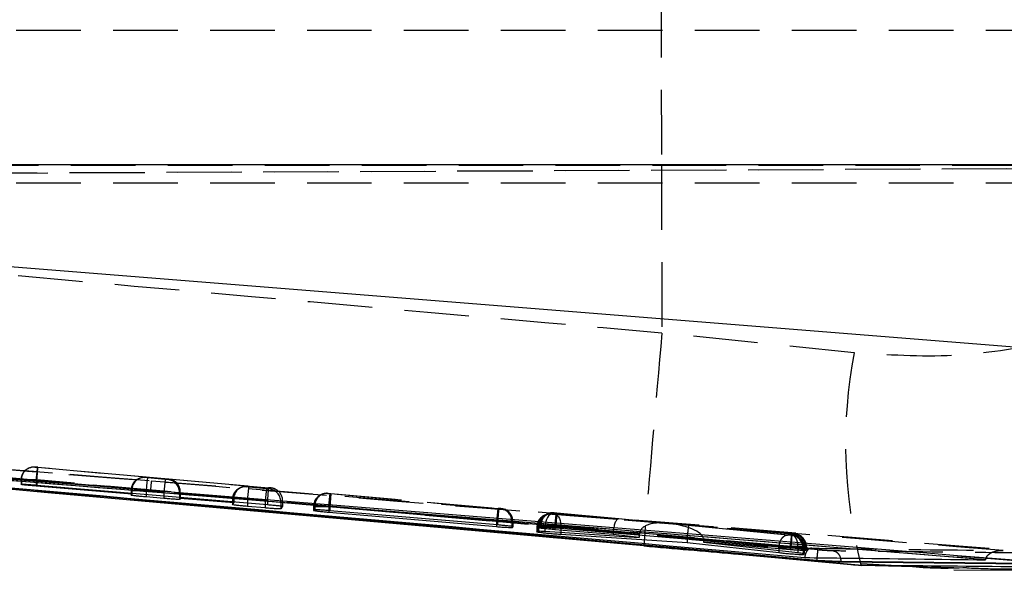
# Model space of a CAD drawing. Extents: x 55 to 332, y 12 to 285.
# Tile 9 of 36: x 220 to 240, y 137 to 148. Entities that reach past the tile are written whole.
import ezdxf

# ---------------------------------------------------------------- set-up
doc = ezdxf.new("R2010")
doc.units = 0
doc.linetypes.add('HIDDEN', pattern=[1.905, 1.27, -0.635])
doc.layers.get('0').update_dxf_attribs({"linetype": 'CONTINUOUS'})

msp = doc.modelspace()

# ---------------------------------------------------------------- linework, layer by layer
at = {"color": 7, "linetype": 'HIDDEN'}
for p, q in [((250.17, 147.7207), (220.0042, 147.7207)), ((204.2266, 144.854), (258.186, 145.0894)), ((204.4399, 144.854), (249.7516, 145.0517)), ((208.0649, 145.0769), (233.0041, 145.0769)), ((233.0041, 145.0769), (233.0142, 141.7774)), ((233.0041, 145.0769), (241.7005, 145.0769)), ((250.17, 144.7207), (204.4961, 144.7207)), ((236.7896, 141.3924), (233.0142, 141.7774)), ((209.9909, 139.9168), (222.9837, 138.8783)), ((210.2782, 139.8955), (222.9837, 138.8783)), ((220.5694, 139.1221), (220.5631, 139.1191)), ((220.6073, 139.1336), (220.5694, 139.1221)), ((220.6925, 139.1423), (220.6988, 139.1453)), ((220.7417, 139.1375), (220.6925, 139.1423)), ((220.6988, 139.1453), (220.7496, 139.1413)), ((222.8766, 138.9485), (220.7417, 139.1375)), ((220.7496, 139.1413), (225.2842, 138.7398)), ((222.7439, 138.9236), (222.7261, 138.915)), ((222.8566, 138.9388), (222.8766, 138.9485)), ((222.9057, 138.934), (222.8566, 138.9388)), ((223.2556, 138.903), (222.9057, 138.934)), ((223.3266, 138.9086), (223.3065, 138.899)), ((224.8763, 138.7714), (223.3266, 138.9086)), ((220.4268, 138.8963), (220.4206, 138.8933)), ((220.4206, 138.8933), (220.4206, 138.8042)), ((220.4268, 138.8963), (220.4268, 138.811)), ((220.7153, 138.8885), (222.6015, 138.7215)), ((220.7153, 138.8885), (220.7153, 138.793)), ((220.7319, 138.8923), (220.7319, 138.7916)), ((225.2665, 138.4908), (220.7319, 138.8923)), ((222.9837, 138.8783), (240.1435, 137.4941)), ((223.3065, 138.899), (223.2556, 138.903)), ((224.7436, 138.7466), (224.7153, 138.7329)), ((224.8458, 138.7567), (224.8763, 138.7714)), ((224.8949, 138.7518), (224.8458, 138.7567)), ((225.2449, 138.7209), (224.8949, 138.7518)), ((225.2957, 138.7169), (225.2449, 138.7209)), ((225.2842, 138.7398), (225.3333, 138.735)), ((225.3333, 138.735), (225.2957, 138.7169)), ((222.6003, 138.6973), (222.5846, 138.6898)), ((222.5846, 138.6898), (222.5846, 138.5927)), ((222.6003, 138.6973), (222.6003, 138.6343)), ((222.8793, 138.6849), (223.2293, 138.6539)), ((222.8793, 138.6849), (222.8793, 138.6109)), ((223.2293, 138.6539), (223.2293, 138.5814)), ((223.5344, 138.6499), (223.5502, 138.6575)), ((223.5344, 138.6499), (223.5344, 138.5557)), ((223.5502, 138.6375), (224.6012, 138.5444)), ((223.5502, 138.6375), (223.5502, 138.5544)), ((226.3213, 138.6063), (226.3116, 138.6017)), ((226.441, 138.6249), (226.4507, 138.6295)), ((226.4507, 138.6295), (226.4534, 138.6294)), ((229.7922, 138.3277), (226.4954, 138.6196)), ((226.5063, 138.6251), (229.8026, 138.3333)), ((224.6, 138.5203), (224.5738, 138.5077)), ((224.5738, 138.5077), (224.5738, 138.4063)), ((224.6, 138.5203), (224.6, 138.466)), ((224.8685, 138.5028), (224.8685, 138.4434)), ((225.2185, 138.4718), (225.2185, 138.414)), ((225.2665, 138.4908), (225.2665, 138.4099)), ((225.5237, 138.4678), (225.5613, 138.4859)), ((225.5237, 138.4678), (225.5237, 138.3843)), ((225.5613, 138.4859), (225.5613, 138.3774)), ((226.1787, 138.3805), (226.169, 138.3759)), ((226.169, 138.3759), (226.169, 138.2942)), ((226.169, 138.3759), (226.169, 138.294)), ((226.1787, 138.3805), (226.1787, 138.308)), ((226.1944, 138.3804), (226.1944, 138.3091)), ((226.4687, 138.3705), (226.4688, 138.3706)), ((226.4687, 138.3705), (226.4687, 138.2913)), ((226.4688, 138.3706), (229.7659, 138.0787)), ((226.4883, 138.3761), (226.4883, 138.3761)), ((229.7854, 138.0842), (226.4883, 138.3761)), ((226.4883, 138.3761), (226.4883, 138.2898)), ((229.8469, 138.3233), (229.845, 138.3234)), ((230.7128, 138.2029), (230.7006, 138.1972)), ((230.7607, 138.2258), (230.7504, 138.2208)), ((230.83, 138.2204), (230.8422, 138.2262)), ((230.8422, 138.2262), (230.8452, 138.2261)), ((230.8452, 138.2261), (230.8676, 138.2244)), ((230.8676, 138.2244), (233.0305, 138.0468)), ((230.8798, 138.2441), (230.8901, 138.249)), ((230.8901, 138.249), (230.8936, 138.2489)), ((233.5398, 137.9971), (230.9144, 138.2125)), ((232.1638, 138.1299), (230.9343, 138.2387)), ((230.9457, 138.2446), (235.571, 137.8351)), ((229.7659, 138.0787), (229.7659, 138.0115)), ((229.7854, 138.0843), (229.7854, 138.0842)), ((229.7854, 138.0842), (229.7854, 138.0099)), ((230.0639, 138.0744), (230.0639, 137.9805)), ((230.0749, 138.0743), (230.0749, 137.9781)), ((230.0846, 137.9757), (230.0846, 138.079)), ((230.0846, 138.0789), (230.0846, 137.9754)), ((230.5702, 137.9772), (230.558, 137.9714)), ((230.558, 137.9714), (230.558, 137.8692)), ((230.558, 137.9714), (230.558, 137.869)), ((230.5702, 137.9772), (230.5702, 137.8896)), ((230.5874, 137.9771), (230.5874, 137.8911)), ((230.6182, 138), (230.6078, 137.9951)), ((230.6078, 137.9951), (230.6078, 137.9512)), ((230.6078, 137.9951), (230.6078, 137.951)), ((230.6182, 138), (230.6182, 137.9676)), ((230.6378, 137.9999), (230.6378, 137.969)), ((232.5687, 137.8229), (230.7126, 137.9754)), ((230.7126, 137.9754), (230.7126, 137.8852)), ((230.9076, 137.9898), (230.9076, 137.9897)), ((230.9076, 137.9898), (232.0566, 137.888)), ((230.9076, 137.9897), (230.9076, 137.9522)), ((230.9277, 137.9956), (230.9277, 137.9956)), ((235.5538, 137.586), (230.9277, 137.9956)), ((230.9277, 137.9956), (230.9277, 137.9505)), ((231.0264, 137.9635), (233.508, 137.7599)), ((231.0264, 137.9635), (231.0264, 137.8647)), ((233.0305, 138.0468), (232.1638, 138.1299)), ((235.5601, 137.8292), (233.0688, 138.0497)), ((233.0688, 138.0497), (235.5586, 137.8116)), ((235.483, 137.811), (233.5398, 137.9971)), ((229.6809, 137.8713), (232.6567, 137.6069)), ((232.056, 137.8746), (232.5687, 137.8255)), ((232.056, 137.8746), (232.056, 137.8557)), ((232.5687, 137.8229), (232.5687, 137.8126)), ((235.5702, 137.8037), (235.5682, 137.8038)), ((235.6147, 137.8249), (235.6121, 137.8249)), ((235.625, 137.8298), (235.6147, 137.8249)), ((233.5068, 137.7348), (233.5068, 137.7337)), ((233.5068, 137.7348), (233.6018, 137.7258)), ((235.6849, 137.5625), (233.8304, 137.7399)), ((233.8306, 137.7309), (235.5338, 137.5802)), ((233.8306, 137.7309), (233.8306, 137.7065)), ((233.8306, 137.7038), (235.3124, 137.562)), ((235.3124, 137.562), (235.3125, 137.562)), ((235.3124, 137.562), (235.3124, 137.5066)), ((235.5338, 137.5802), (235.5338, 137.5633)), ((235.5539, 137.5861), (235.5538, 137.586)), ((235.5538, 137.586), (235.5538, 137.5617)), ((235.6849, 137.5626), (235.6849, 137.5625)), ((235.6849, 137.5625), (235.6849, 137.4659)), ((235.7855, 137.5547), (235.7855, 137.4527)), ((235.7982, 137.5547), (235.8096, 137.5601)), ((235.7982, 137.5547), (235.7982, 137.4499)), ((235.8096, 137.5601), (235.8096, 137.4466)), ((235.8096, 137.4468), (235.8096, 137.5601)), ((235.828, 137.5759), (235.828, 137.5323)), ((235.8427, 137.5758), (235.853, 137.5807)), ((235.8427, 137.5758), (235.8427, 137.5277)), ((235.853, 137.5807), (235.853, 137.5264)), ((235.8531, 137.5266), (235.8531, 137.5808)), ((236.926, 137.2523), (237.8686, 137.1969))]:
    msp.add_line(p, q, dxfattribs=at)
at = {"color": 7, "linetype": 'CONTINUOUS'}
for p, q in [((242.0949, 145.0802), (208.1483, 145.0802)), ((208.3288, 144.0397), (241.841, 141.3528)), ((236.0601, 137.3097), (210.1041, 139.629)), ((239.3738, 137.3252), (210.7796, 139.6449)), ((220.4206, 138.8042), (220.4268, 138.811)), ((222.6003, 138.6125), (220.7153, 138.7728)), ((220.7319, 138.7916), (225.2665, 138.4099)), ((220.9496, 138.6471), (229.6809, 137.8713)), ((222.5846, 138.5927), (222.6003, 138.6125)), ((222.6003, 138.6343), (222.6003, 138.6125)), ((223.2293, 138.5299), (222.8793, 138.5601)), ((223.5344, 138.5557), (223.5344, 138.5111)), ((223.5502, 138.5317), (223.5344, 138.5111)), ((223.5502, 138.5544), (223.5502, 138.5317)), ((224.6, 138.4424), (223.5502, 138.5317)), ((224.5738, 138.4063), (224.6, 138.4424)), ((224.6, 138.466), (224.6, 138.4424)), ((225.2185, 138.3426), (224.8685, 138.3729)), ((225.5237, 138.3843), (225.5237, 138.3242)), ((225.5613, 138.3774), (225.5237, 138.3242)), ((226.1787, 138.308), (226.169, 138.2942)), ((226.1944, 138.3091), (226.1787, 138.308)), ((226.4687, 138.2603), (229.7659, 137.9773)), ((229.7854, 138.0099), (226.4883, 138.2898)), ((230.0639, 137.9585), (230.0749, 137.9599)), ((230.0749, 137.9599), (230.0846, 137.9754)), ((230.6078, 137.9512), (230.6182, 137.9676)), ((230.6182, 137.9676), (230.6378, 137.969)), ((230.9277, 137.9505), (235.5538, 137.5617)), ((230.558, 137.8692), (230.5702, 137.8896)), ((230.5702, 137.8896), (230.5874, 137.8911)), ((230.7126, 137.8852), (232.5687, 137.7637)), ((232.056, 137.8192), (230.9076, 137.9167)), ((233.5068, 137.6585), (231.0264, 137.8204)), ((232.056, 137.8557), (232.056, 137.8192)), ((232.5687, 137.7637), (232.056, 137.8192)), ((232.5687, 137.8126), (232.5687, 137.7637)), ((232.657, 137.6062), (236.9479, 137.2216)), ((233.5068, 137.7337), (233.5068, 137.6585)), ((235.3124, 137.4586), (233.5068, 137.6585)), ((233.8306, 137.7065), (233.8306, 137.6685)), ((233.8306, 137.6685), (235.6849, 137.4659)), ((235.5338, 137.5238), (233.8306, 137.6685)), ((235.3124, 137.5066), (235.3124, 137.4586)), ((235.7855, 137.4527), (235.7855, 137.4233)), ((235.7982, 137.4251), (235.7855, 137.4233)), ((235.8096, 137.4466), (235.7982, 137.4251)), ((235.8427, 137.5077), (235.828, 137.506)), ((235.853, 137.5264), (235.8427, 137.5077)), ((241.6489, 137.1778), (238.8205, 137.4051)), ((238.8205, 137.4051), (240.1237, 137.2999)), ((236.0601, 137.316), (236.0601, 137.3097)), ((236.5353, 137.2972), (236.5353, 137.2788)), ((240.6059, 137.2348), (236.5353, 137.2788)), ((238.7506, 137.1733), (239.0017, 137.1666)), ((239.3745, 137.3316), (239.3738, 137.3252)), ((239.3745, 137.3316), (239.3829, 137.3597)), ((238.7495, 137.1294), (243.395, 137.099))]:
    msp.add_line(p, q, dxfattribs=at)
at = {"color": 8, "linetype": 'CONTINUOUS'}
for p, q in [((220.7153, 138.793), (220.7153, 138.7728)), ((220.9494, 138.649), (232.657, 137.6062)), ((222.8793, 138.6109), (222.8793, 138.5601)), ((223.2293, 138.5814), (223.2293, 138.5299)), ((224.8685, 138.4434), (224.8685, 138.3729)), ((225.2185, 138.414), (225.2185, 138.3426)), ((226.4687, 138.2913), (226.4687, 138.2603)), ((229.7659, 138.0115), (229.7659, 137.9773)), ((230.0639, 137.9805), (230.0639, 137.9585)), ((230.0749, 137.9781), (230.0749, 137.9599)), ((230.9076, 137.9522), (230.9076, 137.9167)), ((231.0264, 137.8647), (231.0264, 137.8204)), ((232.6564, 137.6033), (232.657, 137.6062)), ((233.6018, 137.7258), (233.8306, 137.7038)), ((235.5338, 137.5633), (235.5338, 137.5238)), ((235.7982, 137.4499), (235.7982, 137.4251)), ((235.828, 137.5323), (235.828, 137.506)), ((235.8427, 137.5277), (235.8427, 137.5077)), ((236.5353, 137.2972), (240.5909, 137.2522)), ((236.9239, 137.2204), (236.9479, 137.2216)), ((236.9479, 137.2216), (238.7506, 137.1733))]:
    msp.add_line(p, q, dxfattribs=at)
at = {"color": 7, "linetype": 'HIDDEN', "flags": 128}
for points in [[(233.0041, 150.3645), (233.0023, 149.708), (233.001, 149.0477), (233.0003, 148.3848), (233, 147.7207), (233.0003, 147.0566), (233.001, 146.3938), (233.0023, 145.7335), (233.0041, 145.0769)], [(220.6124, 139.1379), (220.5966, 139.1331), (220.5694, 139.1221)], [(220.6925, 139.1423), (220.6408, 139.1416), (220.6024, 139.1339)], [(220.6988, 139.1453), (220.647, 139.1445), (220.6124, 139.1379)], [(226.3614, 138.6213), (226.3484, 138.6173), (226.3213, 138.6063)], [(226.4507, 138.6295), (226.3989, 138.6287), (226.3614, 138.6213)], [(230.8676, 138.2244), (230.8405, 138.2221), (230.8136, 138.2096), (230.788, 138.1874), (230.7649, 138.1565), (230.745, 138.1182), (230.7293, 138.074), (230.7183, 138.0257), (230.7126, 137.9754)], [(230.9144, 138.2125), (230.939, 138.2054), (230.962, 138.1897), (230.9825, 138.1659), (230.9998, 138.1349), (231.0132, 138.0977), (231.0223, 138.0557), (231.0268, 138.0104), (231.0264, 137.9635)]]:
    msp.add_lwpolyline(points, dxfattribs=at)
at = {"color": 7, "linetype": 'CONTINUOUS', "flags": 128}
for points in [[(222.9639, 138.6856), (222.591, 138.7158), (220.9726, 138.8464), (214.4991, 139.3689), (210.2591, 139.7109)], [(238.8205, 137.4051), (238.1369, 137.4603), (231.6634, 137.9831), (222.9639, 138.6856)]]:
    msp.add_lwpolyline(points, dxfattribs=at)
at = {"color": 7, "linetype": 'HIDDEN'}
for centre, radius, start, end in [((725.4124, 97.4645), 494.3881, 174.857571, 175.343102), ((246.1968, 139.6071), 9.5751, 169.25419, 194.43402), ((220.6767, 138.8963), 0.2499, 115.44144, 180.01168), ((220.6705, 138.8934), 0.2499, 109.69748, 151.30798), ((224.4423, 138.6205), 3.7366, 172.04736, 175.88769), ((217.2193, 139.2669), 3.5326, 353.91217, 357.96207), ((220.6705, 138.8934), 0.25, 151.30169, 180.00969), ((222.8345, 138.6899), 0.2499, 84.94056, 151.42599), ((226.5628, 138.4207), 3.693, 172.01106, 175.89686), ((222.8346, 138.6898), 0.25, 151.4253, 180.00791), ((225.1613, 138.5578), 2.2011, 171.62551, 176.66927), ((226.9043, 138.3907), 3.6844, 172.00824, 175.90307), ((223.2844, 138.6499), 0.25, 0.00501, 84.93683), ((224.8237, 138.5078), 0.2499, 84.9395, 153.12845), ((228.5437, 138.2396), 3.6846, 172.00835, 175.90297), ((228.8936, 138.2086), 3.6845, 172.00831, 175.903), ((221.7539, 138.8654), 3.5325, 353.9121, 357.96211), ((225.2736, 138.4678), 0.25, 0.00764, 84.93628), ((225.3112, 138.4858), 0.2502, 63.04373, 84.93199), ((224.8237, 138.5077), 0.2499, 153.12004, 180.01172), ((225.3112, 138.4859), 0.25, 0.00804, 63.0332), ((226.4189, 138.376), 0.2499, 84.94194, 180.01203), ((226.4286, 138.3806), 0.25, 115.43996, 180.01152), ((226.4384, 138.3858), 0.2441, 86.47914, 181.26003), ((233.4927, 137.8107), 3.7364, 172.04722, 175.88765), ((229.8345, 138.0789), 0.25, 0.00765, 84.93584), ((229.8185, 138.0794), 0.2454, 358.82698, 83.80753), ((229.8249, 138.0743), 0.25, 0.00764, 84.93606), ((230.808, 137.9714), 0.2499, 84.94209, 180.01295), ((230.8201, 137.9772), 0.2499, 84.94271, 180.01276), ((230.8309, 137.9829), 0.2436, 86.65505, 181.377), ((230.8578, 137.9951), 0.2499, 84.94227, 180.01192), ((230.8681, 138), 0.2499, 84.9428, 180.01288), ((230.8805, 138.0064), 0.2428, 86.9178, 181.55006), ((230.8872, 137.9751), 0.282, 121.90333, 145.28364), ((239.2603, 137.3122), 3.7361, 172.04701, 175.88768), ((235.541, 137.5607), 0.2446, 358.60596, 83.61093), ((235.5482, 137.5547), 0.25, 0.00864, 84.93549), ((235.5596, 137.5601), 0.25, 0.00445, 84.93755), ((235.5843, 137.5827), 0.2438, 358.40343, 83.43633), ((235.5927, 137.5758), 0.25, 0.0057, 84.93864), ((235.603, 137.5807), 0.25, 0.00777, 84.93636)]:
    msp.add_arc(centre, radius, start, end, dxfattribs=at)
for centre, major_axis, ratio, start_param, end_param in [((222.8546, 138.6994), (0.2503, 0.0456), 0.9811383, 1.3072633, 2.8696714), ((223.3046, 138.6596), (-0.0449, 0.2463), 0.980485, 4.5272434, 6.0097423), ((220.7205, 138.8889), (0.3, -0.0044), 0.0016575, 3.1239825, 4.6951587), ((220.7268, 138.8919), (0.3, -0.0044), 0.0016575, 1.553548, 3.1239825), ((224.8543, 138.5224), (0.2503, 0.0456), 0.9811383, 1.3072633, 2.8696714), ((222.8845, 138.6854), (0.3, -0.0044), 0.0016575, 3.1241638, 4.6949601), ((226.4795, 138.376), (0.3008, -0.0045), 0.0016803, 2.8165185, 3.1280685), ((229.7694, 138.0792), (0.3055, -0.0049), 0.001807, 6.0132607, 6.2635588), ((230.8708, 137.9727), (0.3007, -0.0045), 0.0016757, 2.8009522, 3.1287382), ((230.8745, 137.9724), (0.3045, -0.0048), 0.0017788, 2.1314441, 2.7938692), ((230.9185, 137.9955), (0.3004, -0.0045), 0.0016682, 2.7773585, 3.1298925), ((232.1418, 137.8809), (0.023, 0.2489), 0.3419144, 0.0111559, 1.5735642), ((233.0085, 137.7978), (0.4392, -0.0391), 0.5669824, 1.571153, 3.1871527), ((233.0468, 137.8007), (0.7833, -0.0721), 0.3177966, 0.0451576, 1.5719698), ((233.5178, 137.7481), (0.0221, 0.249), 0.043366, 0.0120243, 1.5272114), ((232.4802, 137.8484), (0.4235, -0.0401), 0.5876671, 3.1435961, 3.1971876), ((232.782, 137.8164), (-0.0201, 0.2501), 0.8489477, 1.4661736, 1.4761961), ((233.7328, 137.7275), (-0.0343, 0.249), 0.8971481, 1.318349, 1.4184734), ((233.4805, 137.7623), (0.3473, -0.063), 0.7054361, 0.1272344, 0.1628293), ((235.4949, 137.5594), (0.3033, -0.0047), 0.0017477, 5.9917424, 6.2682689), ((235.5396, 137.5805), (0.3031, -0.0047), 0.0017424, 5.9699975, 6.2689772)]:
    msp.add_ellipse(centre, major_axis=major_axis, ratio=ratio, start_param=start_param, end_param=end_param, dxfattribs=at)
for points, knots in [([(233.0142, 141.7774), (226.8701, 142.3201), (218.6169, 143.0489), (210.3664, 143.8069), (208.258, 144.0006)], [0, 0, 0, 0, 0.7444506, 1, 1, 1, 1]), ([(240.5896, 141.581), (239.9767, 141.4756), (238.7316, 141.2617), (237.4436, 141.3484), (236.7896, 141.3924)], [0, 0, 0, 0, 0.49224921, 1, 1, 1, 1]), ([(236.0806, 137.5181), (230.0752, 138.0476), (221.4229, 138.8106), (212.7724, 139.5928), (210.126, 139.8321)], [0, 0, 0, 0, 0.69408273, 1, 1, 1, 1]), ([(210.4551, 139.8092), (214.7124, 139.4289), (223.2139, 138.6693), (231.7168, 137.9239), (235.9617, 137.5517)], [0, 0, 0, 0, 0.5007601, 1, 1, 1, 1]), ([(239.7165, 137.507), (234.8352, 137.9036), (225.129, 138.6923), (215.4223, 139.4752), (210.5971, 139.8644)], [0, 0, 0, 0, 0.5028959, 1, 1, 1, 1]), ([(211.2337, 139.5281), (213.5039, 139.3229), (221.7784, 138.5749), (230.0546, 137.8454), (236.0601, 137.316)], [0, 0, 0, 0, 0.2743606, 1, 1, 1, 1]), ([(220.5631, 139.1191), (220.5454, 139.1086), (220.5039, 139.0843), (220.4646, 139.0454), (220.4539, 139.0158), (220.4527, 139.0124)], [0, 0, 0, 0, 0.398298, 0.9294134, 1, 1, 1, 1]), ([(220.7497, 139.1413), (220.7428, 139.1419), (220.7289, 139.1431), (220.7098, 139.1447), (220.6985, 139.1455), (220.6878, 139.1462), (220.6679, 139.1465), (220.6401, 139.1455), (220.6179, 139.1375), (220.6073, 139.1336)], [0, 0, 0, 0, 0.1282053, 0.2607854, 0.4076161, 0.4837118, 0.5599852, 0.7878132, 1, 1, 1, 1]), ([(222.7261, 138.915), (222.7083, 138.9044), (222.6669, 138.8798), (222.628, 138.8409), (222.6175, 138.8117), (222.6164, 138.8084)], [0, 0, 0, 0, 0.40257565, 0.93272708, 1, 1, 1, 1]), ([(224.7153, 138.7329), (224.6974, 138.7223), (224.656, 138.6978), (224.6159, 138.6567), (224.6049, 138.625), (224.603, 138.6193)], [0, 0, 0, 0, 0.38410998, 0.89002414, 1, 1, 1, 1]), ([(225.4244, 138.708), (225.4205, 138.7102), (225.4064, 138.7185), (225.3827, 138.726), (225.3592, 138.7316), (225.3453, 138.7337), (225.3385, 138.7346), (225.3301, 138.7355), (225.317, 138.7368), (225.2985, 138.7385), (225.2879, 138.7395), (225.2842, 138.7398)], [0, 0, 0, 0, 0.0839267, 0.3045238, 0.4604482, 0.5337814, 0.5763866, 0.6333581, 0.8014679, 0.9315983, 1, 1, 1, 1]), ([(226.4464, 138.63), (226.4452, 138.63), (226.4421, 138.6302), (226.4334, 138.6306), (226.4105, 138.6303), (226.385, 138.6291), (226.3667, 138.6214), (226.3618, 138.6193)], [0, 0, 0, 0, 0.0588521, 0.1612793, 0.3373765, 0.8233902, 1, 1, 1, 1]), ([(226.4954, 138.6196), (226.4911, 138.62), (226.4805, 138.6209), (226.465, 138.6223), (226.4515, 138.6237), (226.4426, 138.6246), (226.4415, 138.6248), (226.441, 138.6249)], [0, 0, 0, 0, 0.15253, 0.3711793, 0.5849095, 0.7952753, 1, 1, 1, 1]), ([(226.4534, 138.6294), (226.4559, 138.6293), (226.4609, 138.6289), (226.4748, 138.6278), (226.4905, 138.6265), (226.5014, 138.6256), (226.5063, 138.6251)], [0, 0, 0, 0, 0.261748, 0.5233409, 0.7880063, 1, 1, 1, 1]), ([(226.4688, 138.3706), (226.4713, 138.3986), (226.4764, 138.4546), (226.4837, 138.5292), (226.49, 138.5865), (226.4939, 138.6154), (226.495, 138.6185), (226.4954, 138.6196)], [0, 0, 0, 0, 0.21586846, 0.43173762, 0.64760585, 0.87458163, 1, 1, 1, 1]), ([(226.5063, 138.6251), (226.5064, 138.6242), (226.507, 138.6218), (226.5055, 138.5925), (226.5015, 138.5348), (226.4956, 138.4601), (226.4907, 138.4041), (226.4883, 138.3761)], [0, 0, 0, 0, 0.129543, 0.3592329, 0.5728219, 0.7864122, 1, 1, 1, 1]), ([(226.169, 138.3759), (226.169, 138.3759), (226.169, 138.3759), (226.1788, 138.3756), (226.2273, 138.3746), (226.3022, 138.3734), (226.3871, 138.3716), (226.4449, 138.3713), (226.4687, 138.3705), (226.4687, 138.3705)], [0, 0, 0, 0, 0.0001262, 0.2144947, 0.425362, 0.6361649, 0.8496474, 0.9998747, 1, 1, 1, 1]), ([(226.4883, 138.3761), (226.4883, 138.3761), (226.4616, 138.3765), (226.4013, 138.3775), (226.3135, 138.3788), (226.2389, 138.3799), (226.203, 138.3804), (226.1944, 138.3804), (226.1944, 138.3804)], [0, 0, 0, 0, 0.0001556, 0.2085398, 0.4702968, 0.7334838, 0.9998467, 1, 1, 1, 1]), ([(229.8026, 138.3333), (229.8029, 138.3298), (229.8035, 138.3227), (229.8, 138.2653), (229.7938, 138.1827), (229.7882, 138.1171), (229.7854, 138.0843)], [0, 0, 0, 0, 0.250001, 0.5000004, 0.75, 1, 1, 1, 1]), ([(229.845, 138.3234), (229.8432, 138.3235), (229.8393, 138.3237), (229.8272, 138.3247), (229.8107, 138.326), (229.7984, 138.3271), (229.7922, 138.3277)], [0, 0, 0, 0, 0.2146842, 0.4735186, 0.7371242, 1, 1, 1, 1]), ([(230.0079, 138.259), (230.0077, 138.2592), (229.9966, 138.2729), (229.9689, 138.2907), (229.9312, 138.3107), (229.9, 138.3208), (229.8782, 138.3253), (229.8664, 138.327), (229.8597, 138.3278), (229.8509, 138.3288), (229.8345, 138.3304), (229.8126, 138.3324), (229.799, 138.3336), (229.7946, 138.334)], [0, 0, 0, 0, 0.0031286, 0.2129025, 0.3851681, 0.5179905, 0.608324, 0.6493112, 0.6773066, 0.7293757, 0.8358878, 0.9470197, 1, 1, 1, 1]), ([(229.8026, 138.3333), (229.8069, 138.3329), (229.8174, 138.3319), (229.8328, 138.3305), (229.8462, 138.3292), (229.8551, 138.3283), (229.8561, 138.328), (229.8566, 138.3279)], [0, 0, 0, 0, 0.152299, 0.3699685, 0.5824318, 0.7911407, 1, 1, 1, 1]), ([(230.0805, 138.0787), (230.0805, 138.1005), (230.0805, 138.1473), (230.0516, 138.2101), (230.0215, 138.2438), (230.0079, 138.259)], [0, 0, 0, 0, 0.32303559, 0.69505263, 1, 1, 1, 1]), ([(230.9144, 138.2125), (230.9122, 138.2127), (230.9046, 138.2133), (230.8898, 138.2146), (230.8709, 138.2163), (230.8537, 138.2178), (230.8404, 138.2192), (230.8315, 138.2201), (230.8305, 138.2203), (230.83, 138.2204)], [0, 0, 0, 0, 0.0636803, 0.2238427, 0.3841378, 0.5421406, 0.6965862, 0.8485339, 1, 1, 1, 1]), ([(230.9343, 138.2387), (230.93, 138.2391), (230.9194, 138.2401), (230.9039, 138.2415), (230.8904, 138.2428), (230.8814, 138.2438), (230.8803, 138.244), (230.8798, 138.2441)], [0, 0, 0, 0, 0.151651, 0.370479, 0.5843648, 0.7949112, 1, 1, 1, 1]), ([(230.8936, 138.2489), (230.8963, 138.2487), (230.9017, 138.2483), (230.916, 138.2472), (230.9313, 138.2459), (230.9416, 138.245), (230.9457, 138.2446)], [0, 0, 0, 0, 0.2700206, 0.5399247, 0.8134202, 1, 1, 1, 1]), ([(230.9343, 138.2387), (230.9333, 138.2348), (230.9314, 138.2268), (230.9248, 138.1691), (230.9165, 138.0871), (230.9106, 138.0222), (230.9076, 137.9898)], [0, 0, 0, 0, 0.25000072, 0.50000133, 0.75000088, 1, 1, 1, 1]), ([(230.9457, 138.2446), (230.9459, 138.2438), (230.9464, 138.2413), (230.945, 138.2121), (230.9409, 138.1542), (230.935, 138.0796), (230.9302, 138.0236), (230.9277, 137.9956)], [0, 0, 0, 0, 0.1278591, 0.3592226, 0.5728159, 0.7864078, 1, 1, 1, 1]), ([(229.7659, 138.0787), (229.7659, 138.0787), (229.8, 138.0781), (229.8695, 138.077), (229.9626, 138.0756), (230.0296, 138.0748), (230.0566, 138.0744), (230.0639, 138.0744), (230.0639, 138.0744)], [0, 0, 0, 0, 0.00014977, 0.25689265, 0.51863576, 0.78049553, 0.99985019, 1, 1, 1, 1]), ([(230.0846, 138.0789), (230.0846, 138.0789), (230.0846, 138.0795), (230.0751, 138.079), (230.0268, 138.0802), (229.9523, 138.0816), (229.8675, 138.0827), (229.8095, 138.0843), (229.7854, 138.0843), (229.7854, 138.0843)], [0, 0, 0, 0, 0.0001262, 0.2143236, 0.4246341, 0.6349237, 0.8481672, 0.9999687, 1, 1, 1, 1]), ([(230.558, 137.9714), (230.558, 137.9714), (230.558, 137.9714), (230.5676, 137.971), (230.6159, 137.9702), (230.6906, 137.9688), (230.785, 137.9673), (230.8897, 137.9655), (230.971, 137.9645), (231.0151, 137.9635), (231.0264, 137.9635), (231.0264, 137.9635)], [0, 0, 0, 0, 0.0000927, 0.1561521, 0.3095877, 0.4629347, 0.6183059, 0.7760895, 0.9357546, 0.9999153, 1, 1, 1, 1]), ([(230.6078, 137.9951), (230.6078, 137.9951), (230.6078, 137.9951), (230.6176, 137.9947), (230.6663, 137.9938), (230.7412, 137.9925), (230.8261, 137.9911), (230.8838, 137.9901), (230.9076, 137.9897), (230.9076, 137.9897)], [0, 0, 0, 0, 0.00012613, 0.21474488, 0.42567411, 0.63648171, 0.8501653, 0.99987482, 1, 1, 1, 1]), ([(230.9277, 137.9956), (230.9277, 137.9956), (230.905, 137.9959), (230.8486, 137.9969), (230.7629, 137.9982), (230.6864, 137.9992), (230.6466, 137.9999), (230.6378, 137.9999), (230.6378, 137.9999)], [0, 0, 0, 0, 0.0001605, 0.1837362, 0.4537998, 0.7251382, 0.9998443, 1, 1, 1, 1]), ([(235.3125, 137.562), (235.3141, 137.5788), (235.3173, 137.6123), (235.3296, 137.6606), (235.3468, 137.7049), (235.3688, 137.7433), (235.3945, 137.7745), (235.4229, 137.7968), (235.4529, 137.8103), (235.473, 137.8108), (235.483, 137.811)], [0, 0, 0, 0, 0.125001, 0.2499983, 0.375003, 0.5000035, 0.6250057, 0.750005, 0.875005, 1, 1, 1, 1]), ([(235.5682, 137.8038), (235.5659, 137.8039), (235.5613, 137.8042), (235.548, 137.8052), (235.5316, 137.8066), (235.513, 137.8082), (235.4961, 137.8098), (235.4869, 137.8106), (235.483, 137.811)], [0, 0, 0, 0, 0.16994525, 0.33978946, 0.51176155, 0.68820386, 0.86873848, 1, 1, 1, 1]), ([(235.5539, 137.5861), (235.5567, 137.6189), (235.5622, 137.6845), (235.5684, 137.7671), (235.5719, 137.8245), (235.5713, 137.8316), (235.571, 137.8351)], [0, 0, 0, 0, 0.2500006, 0.4999994, 0.7499997, 1, 1, 1, 1]), ([(235.6849, 137.5626), (235.6847, 137.5944), (235.6844, 137.6578), (235.6569, 137.7387), (235.6139, 137.7968), (235.5771, 137.8067), (235.5586, 137.8116)], [0, 0, 0, 0, 0.25000191, 0.49999975, 0.74999922, 1, 1, 1, 1]), ([(235.6547, 137.7906), (235.651, 137.7923), (235.6381, 137.7984), (235.6181, 137.8035), (235.5989, 137.8071), (235.5893, 137.8084), (235.5825, 137.8092), (235.5744, 137.8101), (235.5643, 137.8111), (235.5591, 137.8116)], [0, 0, 0, 0, 0.1082111, 0.3737282, 0.542473, 0.6143113, 0.6830631, 0.8362166, 1, 1, 1, 1]), ([(235.6121, 137.8249), (235.6105, 137.825), (235.6066, 137.8253), (235.595, 137.8262), (235.5786, 137.8275), (235.5663, 137.8286), (235.5601, 137.8292)], [0, 0, 0, 0, 0.18917138, 0.45635276, 0.72887302, 1, 1, 1, 1]), ([(235.7764, 137.7608), (235.7762, 137.761), (235.7651, 137.7748), (235.7374, 137.7925), (235.6997, 137.8125), (235.6685, 137.8226), (235.6467, 137.8271), (235.6348, 137.8288), (235.6281, 137.8296), (235.6194, 137.8306), (235.603, 137.8322), (235.581, 137.8342), (235.5675, 137.8354), (235.5631, 137.8358)], [0, 0, 0, 0, 0.0030949, 0.2128851, 0.3851432, 0.5179831, 0.6083032, 0.6493327, 0.6772829, 0.729211, 0.835799, 0.9470571, 1, 1, 1, 1]), ([(235.571, 137.8351), (235.5753, 137.8347), (235.5859, 137.8338), (235.6013, 137.8323), (235.6147, 137.831), (235.6236, 137.8301), (235.6246, 137.8299), (235.625, 137.8298)], [0, 0, 0, 0, 0.1519435, 0.3694801, 0.5817674, 0.79006, 1, 1, 1, 1]), ([(235.8093, 137.5601), (235.8065, 137.5892), (235.8015, 137.6418), (235.7658, 137.7063), (235.7248, 137.7502), (235.6872, 137.777), (235.6633, 137.787), (235.6547, 137.7906)], [0, 0, 0, 0, 0.2944788, 0.5341578, 0.7355267, 0.9048119, 1, 1, 1, 1]), ([(235.849, 137.5806), (235.849, 137.6023), (235.849, 137.6491), (235.8201, 137.7119), (235.7899, 137.7456), (235.7764, 137.7608)], [0, 0, 0, 0, 0.32285854, 0.69495954, 1, 1, 1, 1]), ([(235.3125, 137.562), (235.3339, 137.5616), (235.3842, 137.5608), (235.4774, 137.5592), (235.5792, 137.5576), (235.6712, 137.5562), (235.7461, 137.5552), (235.773, 137.5547), (235.7854, 137.5547), (235.7855, 137.5547)], [0, 0, 0, 0, 0.1302925, 0.3061404, 0.4794889, 0.6515096, 0.8246562, 0.9998948, 1, 1, 1, 1]), ([(235.5338, 137.5802), (235.5338, 137.5802), (235.5679, 137.5796), (235.6374, 137.5785), (235.7307, 137.5771), (235.794, 137.5763), (235.8217, 137.5759), (235.828, 137.5759), (235.828, 137.5759)], [0, 0, 0, 0, 0.0001548, 0.2653047, 0.5360442, 0.8065876, 0.9998475, 1, 1, 1, 1]), ([(235.853, 137.5807), (235.853, 137.5807), (235.853, 137.5807), (235.8435, 137.5811), (235.7953, 137.582), (235.7208, 137.5831), (235.636, 137.5855), (235.5779, 137.5846), (235.5539, 137.5861), (235.5539, 137.5861)], [0, 0, 0, 0, 0.0001252, 0.2143695, 0.4244327, 0.6346963, 0.8481514, 0.9999686, 1, 1, 1, 1]), ([(235.8096, 137.5601), (235.8096, 137.5601), (235.8096, 137.5601), (235.8028, 137.5604), (235.763, 137.5612), (235.7126, 137.562), (235.6849, 137.5626), (235.6849, 137.5626)], [0, 0, 0, 0, 0.0002056, 0.2791809, 0.6327499, 0.9998023, 1, 1, 1, 1]), ([(235.9617, 137.5517), (235.9612, 137.5518), (235.9582, 137.5522), (235.9407, 137.5535), (235.9104, 137.5462), (235.8735, 137.5161), (235.8455, 137.4732), (235.8262, 137.4229), (235.8211, 137.386), (235.8187, 137.3688)], [0, 0, 0, 0, 0.0086999, 0.0491864, 0.2890706, 0.4965295, 0.6777483, 0.8499656, 1, 1, 1, 1]), ([(235.9617, 137.5517), (236.0207, 137.551), (236.3155, 137.5473), (237.5671, 137.5319), (238.7597, 137.5181), (239.7165, 137.507)], [0, 0, 0, 0, 0.0471124, 0.2355616, 1, 1, 1, 1]), ([(236.0605, 137.3161), (236.0628, 137.342), (236.0675, 137.3938), (236.0739, 137.4596), (236.0789, 137.5066), (236.0803, 137.5142), (236.0809, 137.518)], [0, 0, 0, 0, 0.2499988, 0.4999993, 0.7500001, 1, 1, 1, 1]), ([(236.371, 137.4992), (236.3619, 137.4994), (236.335, 137.5), (236.2699, 137.5035), (236.178, 137.5098), (236.1129, 137.5153), (236.0806, 137.5181)], [0, 0, 0, 0, 0.1561911, 0.4571369, 0.7297404, 1, 1, 1, 1]), ([(236.5353, 137.2971), (236.533, 137.3221), (236.5283, 137.3721), (236.4911, 137.4366), (236.4373, 137.4841), (236.3931, 137.4942), (236.371, 137.4992)], [0, 0, 0, 0, 0.2499989, 0.4999982, 0.7499869, 1, 1, 1, 1]), ([(240.4397, 137.4542), (240.3808, 137.4548), (240.0859, 137.458), (238.8476, 137.4712), (237.5504, 137.4856), (236.489, 137.4979), (236.3711, 137.4992)], [0, 0, 0, 0, 0.0434776, 0.2173878, 0.9130281, 1, 1, 1, 1]), ([(239.0017, 137.1666), (239.2507, 137.1563), (240.456, 137.1065), (241.6245, 137.3115), (242.5516, 137.4741)], [0, 0, 0, 0, 0.20659686, 1, 1, 1, 1]), ([(239.3829, 137.3597), (239.3838, 137.3629), (239.3891, 137.3822), (239.4178, 137.4181), (239.4828, 137.4695), (239.5877, 137.5041), (239.6721, 137.5096), (239.7156, 137.5071), (239.7165, 137.507)], [0, 0, 0, 0, 0.0228019, 0.1370259, 0.3176555, 0.644632, 0.9930492, 1, 1, 1, 1])]:
    msp.add_open_spline(points, degree=3, knots=knots, dxfattribs=at)
at = {"color": 7, "linetype": 'CONTINUOUS'}
for points, knots in [([(208.8957, 139.7347), (210.6678, 139.5719), (214.685, 139.2031), (218.7035, 138.8476), (220.9494, 138.649)], [0, 0, 0, 0, 0.4411136, 1, 1, 1, 1]), ([(210.6443, 139.5915), (210.66, 139.5901), (211.2148, 139.5404), (213.9261, 139.298), (222.3014, 138.5533), (230.1385, 137.8665), (235.8187, 137.3688)], [0, 0, 0, 0, 0.0018693, 0.0661233, 0.3231393, 1, 1, 1, 1]), ([(210.7796, 139.6464), (215.5399, 139.2624), (225.0711, 138.4934), (234.6026, 137.7199), (239.3739, 137.3316), (239.3745, 137.3316)], [0, 0, 0, 0, 0.4994086, 0.9999388, 1, 1, 1, 1]), ([(220.7153, 138.7728), (220.6816, 138.7757), (220.614, 138.7816), (220.5248, 138.7903), (220.4582, 138.7976), (220.4242, 138.8022), (220.4216, 138.8036), (220.4206, 138.8042)], [0, 0, 0, 0, 0.2157046, 0.4314069, 0.6469741, 0.8619118, 1, 1, 1, 1]), ([(220.4268, 138.811), (220.4307, 138.8114), (220.4385, 138.8122), (220.4914, 138.8096), (220.5683, 138.8045), (220.6533, 138.7981), (220.7094, 138.7935), (220.7319, 138.7916)], [0, 0, 0, 0, 0.2137126, 0.4274201, 0.6412667, 0.8557135, 1, 1, 1, 1]), ([(222.8793, 138.5601), (222.8455, 138.5631), (222.7779, 138.5691), (222.6887, 138.578), (222.6222, 138.5856), (222.5882, 138.5905), (222.5856, 138.5921), (222.5846, 138.5927)], [0, 0, 0, 0, 0.21578237, 0.43156649, 0.64724209, 0.86230246, 1, 1, 1, 1]), ([(223.5344, 138.5111), (223.5306, 138.5106), (223.5228, 138.5096), (223.4699, 138.5119), (223.3931, 138.5168), (223.3081, 138.5233), (223.2519, 138.528), (223.2293, 138.5299)], [0, 0, 0, 0, 0.2136134, 0.4272281, 0.6409355, 0.8552297, 1, 1, 1, 1]), ([(224.8685, 138.3729), (224.8347, 138.376), (224.7672, 138.382), (224.6779, 138.3911), (224.6114, 138.3989), (224.5774, 138.404), (224.5748, 138.4057), (224.5738, 138.4063)], [0, 0, 0, 0, 0.2158039, 0.4316085, 0.6473137, 0.8624237, 1, 1, 1, 1]), ([(225.5237, 138.3242), (225.5198, 138.3236), (225.512, 138.3225), (225.4591, 138.3247), (225.3824, 138.3295), (225.2973, 138.3359), (225.2411, 138.3407), (225.2185, 138.3426)], [0, 0, 0, 0, 0.2135997, 0.4272055, 0.6408627, 0.8551125, 1, 1, 1, 1]), ([(225.2665, 138.4099), (225.3003, 138.407), (225.3679, 138.4011), (225.4571, 138.3923), (225.5236, 138.3847), (225.5576, 138.3797), (225.5603, 138.3781), (225.5613, 138.3774)], [0, 0, 0, 0, 0.2157195, 0.4314303, 0.6470585, 0.8621258, 1, 1, 1, 1]), ([(226.169, 138.2942), (226.1718, 138.2931), (226.1775, 138.2907), (226.2283, 138.2839), (226.3043, 138.2756), (226.3894, 138.2673), (226.4462, 138.2623), (226.4687, 138.2603)], [0, 0, 0, 0, 0.21353298, 0.42702451, 0.6416118, 0.85774003, 1, 1, 1, 1]), ([(226.4883, 138.2898), (226.4538, 138.2926), (226.3848, 138.2983), (226.2928, 138.3047), (226.227, 138.3084), (226.2041, 138.3089), (226.1944, 138.3091)], [0, 0, 0, 0, 0.2687956, 0.5376547, 0.8051085, 1, 1, 1, 1]), ([(229.7659, 137.9773), (229.8003, 137.9744), (229.869, 137.9687), (229.9608, 137.9624), (230.0304, 137.9587), (230.0532, 137.9586), (230.0639, 137.9585)], [0, 0, 0, 0, 0.2578535, 0.5157678, 0.7722253, 1, 1, 1, 1]), ([(230.0846, 137.9754), (230.0818, 137.9767), (230.0763, 137.9792), (230.0258, 137.9862), (229.95, 137.9946), (229.8649, 138.0029), (229.808, 138.0079), (229.7854, 138.0099)], [0, 0, 0, 0, 0.2133124, 0.4265766, 0.6410111, 0.8570008, 1, 1, 1, 1]), ([(230.9076, 137.9167), (230.8731, 137.9197), (230.8042, 137.9258), (230.7132, 137.9351), (230.6455, 137.9432), (230.6115, 137.9486), (230.6088, 137.9505), (230.6078, 137.9512)], [0, 0, 0, 0, 0.2169457, 0.4338981, 0.6507778, 0.8665733, 1, 1, 1, 1]), ([(230.6378, 137.969), (230.653, 137.9686), (230.6834, 137.9679), (230.7643, 137.9631), (230.8494, 137.957), (230.9056, 137.9524), (230.9277, 137.9505)], [0, 0, 0, 0, 0.2734362, 0.5468533, 0.8212554, 1, 1, 1, 1]), ([(231.0264, 137.8204), (230.9956, 137.8226), (230.9341, 137.8269), (230.8289, 137.8359), (230.7286, 137.8455), (230.6428, 137.8548), (230.5826, 137.8627), (230.5592, 137.8672), (230.5583, 137.8688), (230.558, 137.8692)], [0, 0, 0, 0, 0.1566741, 0.313327, 0.4707707, 0.6287506, 0.7864697, 0.9432214, 1, 1, 1, 1]), ([(230.5874, 137.8911), (230.6017, 137.8909), (230.6303, 137.8904), (230.6852, 137.8869), (230.7126, 137.8852)], [0, 0, 0, 0, 0.5013776, 1, 1, 1, 1]), ([(232.6559, 137.5982), (233.2446, 137.5466), (233.8415, 137.4942), (234.4361, 137.4405), (234.4443, 137.4398)], [0, 0, 0, 0, 0.9862666, 1, 1, 1, 1]), ([(235.5538, 137.5617), (235.5883, 137.5586), (235.6571, 137.5526), (235.748, 137.5432), (235.8155, 137.5349), (235.8495, 137.5292), (235.852, 137.5272), (235.853, 137.5264)], [0, 0, 0, 0, 0.2167612, 0.4335223, 0.65027, 0.8659687, 1, 1, 1, 1]), ([(234.4443, 137.4398), (235.2062, 137.3717), (236.0359, 137.2975), (236.8586, 137.2214), (236.9258, 137.2152)], [0, 0, 0, 0, 0.9183722, 1, 1, 1, 1]), ([(235.7855, 137.4233), (235.7724, 137.4233), (235.7464, 137.4234), (235.6706, 137.4274), (235.5773, 137.4339), (235.4739, 137.4424), (235.3818, 137.4511), (235.3326, 137.4564), (235.3124, 137.4586)], [0, 0, 0, 0, 0.17420288, 0.34838992, 0.5231287, 0.69921909, 0.87669185, 1, 1, 1, 1]), ([(235.828, 137.506), (235.8144, 137.5061), (235.7872, 137.5063), (235.7101, 137.5104), (235.6224, 137.5165), (235.5611, 137.5215), (235.5338, 137.5238)], [0, 0, 0, 0, 0.2622655, 0.5244916, 0.7875928, 1, 1, 1, 1]), ([(235.6849, 137.4659), (235.7043, 137.4636), (235.7499, 137.4584), (235.7996, 137.4512), (235.8062, 137.4481), (235.8096, 137.4466)], [0, 0, 0, 0, 0.2655048, 0.6220665, 1, 1, 1, 1]), ([(235.8187, 137.3688), (235.8514, 137.3683), (236.12, 137.3649), (237.305, 137.3499), (238.4573, 137.3362), (239.3738, 137.3252)], [0, 0, 0, 0, 0.027574, 0.226656, 1, 1, 1, 1]), ([(236.5353, 137.2788), (236.5073, 137.2796), (236.4514, 137.2811), (236.3159, 137.2893), (236.1796, 137.2994), (236.0908, 137.3071), (236.0605, 137.3097)], [0, 0, 0, 0, 0.2723146, 0.5446177, 0.8445846, 1, 1, 1, 1]), ([(236.0609, 137.3161), (236.0614, 137.316), (236.0619, 137.316), (236.0624, 137.3159), (236.0624, 137.3159)], [0, 0, 0, 0, 0.9611456, 1, 1, 1, 1]), ([(236.0624, 137.3159), (236.0625, 137.3159), (236.1147, 137.3137), (236.2205, 137.3075), (236.3713, 137.3014), (236.4733, 137.2981), (236.5238, 137.2971), (236.5353, 137.2971), (236.5353, 137.2971)], [0, 0, 0, 0, 0.000115, 0.2685997, 0.5417678, 0.8434177, 0.9998984, 1, 1, 1, 1]), ([(236.9479, 137.2216), (237.857, 137.2128), (239.4253, 137.1976), (240.9909, 137.1837), (241.6489, 137.1778)], [0, 0, 0, 0, 0.579719, 1, 1, 1, 1]), ([(237.8686, 137.1969), (238.0539, 137.1827), (238.4319, 137.1536), (238.8089, 137.1667), (239.0011, 137.1734)], [0, 0, 0, 0, 0.4900008, 1, 1, 1, 1])]:
    msp.add_open_spline(points, degree=3, knots=knots, dxfattribs=at)

doc.saveas('drawing.dxf')
